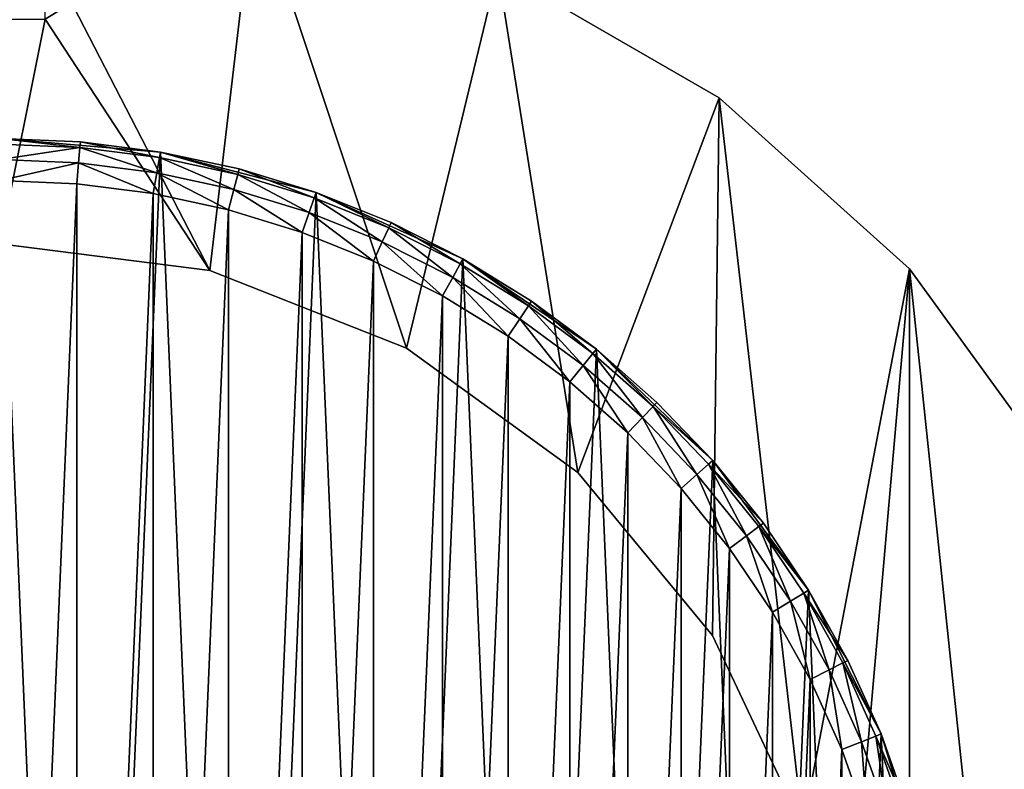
# Model space of a CAD drawing. Extents: x 2 to 356, y -61 to 98.
# Tile 56 of 86: x 254 to 278, y 8 to 25. Entities that reach past the tile are written whole.
import ezdxf

# ---------------------------------------------------------------- set-up
doc = ezdxf.new("R2010")
doc.units = 0
doc.header["$LTSCALE"] = 25.4
doc.layers.get('0').update_dxf_attribs({"color": 13, "linetype": 'CONTINUOUS'})

# ---------------------------------------------------------------- blocks, each defined once
blk = doc.blocks.new('HOTEL-4731-9304_STL')
at = {"color": 252}
mesh = blk.add_polyface(dxfattribs=at)
corners = [(1.773, -60.795, 89.383), (1.873, -60.695, 89.383), (1.773, 60.795, 89.383), (356.202, -60.795, 89.383), (356.102, -60.695, 89.383), (356.102, 60.695, 89.383), (1.873, 60.695, 89.383), (356.202, 60.795, 89.383)]
mesh.append_faces([[corners[k] for k in face] for face in [(0, 1, 2), (1, 3, 4), (4, 3, 5), (2, 6, 7), (6, 2, 1), (7, 5, 3)]], dxfattribs={"vtx0": -1, "vtx1": -1, "color": 252})
mesh.append_faces([[corners[k] for k in face] for face in [(1, 0, 3), (7, 6, 5)]], dxfattribs={"vtx0": -1, "vtx2": -1, "color": 252})
mesh = blk.add_polyface(dxfattribs=at)
corners = [(1.773, 60.795, 254.862), (1.873, 60.695, 254.862), (1.773, -60.795, 254.862), (356.202, 60.795, 254.862), (356.102, 60.695, 254.862), (356.102, -60.695, 254.862), (1.873, -60.695, 254.862), (356.202, -60.795, 254.862)]
mesh.append_faces([[corners[k] for k in face] for face in [(0, 1, 2), (1, 3, 4), (4, 3, 5), (2, 6, 7), (6, 2, 1), (7, 5, 3)]], dxfattribs={"vtx0": -1, "vtx1": -1, "color": 252})
mesh.append_faces([[corners[k] for k in face] for face in [(1, 0, 3), (7, 6, 5)]], dxfattribs={"vtx0": -1, "vtx2": -1, "color": 252})
mesh = blk.add_polyface(dxfattribs=at)
corners = [(2.144, 60.127, 83.531), (2.077, -59.877, 83.531), (2.077, 59.877, 83.531), (2.144, -60.127, 83.531), (2.224, 60.231, 83.531), (2.224, -60.231, 83.531), (2.31, 60.145, 83.531), (2.327, 60.31, 83.531), (355.665, 60.145, 83.531), (2.577, 60.377, 83.531), (355.398, 60.377, 83.531), (355.648, 60.31, 83.531), (355.751, 60.231, 83.531), (355.665, -60.145, 83.531), (2.31, -60.145, 83.531), (2.327, -60.31, 83.531), (2.577, -60.377, 83.531), (355.398, -60.377, 83.531), (355.648, -60.31, 83.531), (355.751, -60.231, 83.531), (355.831, 60.127, 83.531), (355.831, -60.127, 83.531), (355.898, 59.877, 83.531), (355.898, -59.877, 83.531)]
mesh.append_faces([[corners[k] for k in face] for face in [(0, 1, 2), (21, 22, 23)]], dxfattribs={"vtx0": -1, "color": 252})
mesh.append_faces([[corners[k] for k in face] for face in [(1, 0, 3), (3, 4, 5), (6, 7, 8), (8, 12, 13), (5, 14, 15), (14, 5, 6), (15, 13, 16), (16, 13, 17), (17, 13, 18), (18, 13, 19), (19, 20, 21)]], dxfattribs={"vtx0": -1, "vtx1": -1, "color": 252})
mesh.append_faces([[corners[k] for k in face] for face in [(5, 4, 6), (19, 13, 12)]], dxfattribs={"vtx0": -1, "vtx1": -1, "vtx2": -1, "color": 252})
mesh.append_faces([[corners[k] for k in face] for face in [(3, 0, 4), (6, 4, 7), (8, 7, 9), (8, 9, 10), (8, 10, 11), (8, 11, 12), (15, 14, 13), (19, 12, 20), (21, 20, 22)]], dxfattribs={"vtx0": -1, "vtx2": -1, "color": 252})
mesh = blk.add_polyface(dxfattribs=at)
corners = [(2.144, -60.127, 260.714), (2.077, 59.877, 260.714), (2.077, -59.877, 260.714), (2.144, 60.127, 260.714), (2.224, -60.231, 260.714), (2.224, 60.231, 260.714), (2.31, -60.145, 260.714), (2.327, -60.31, 260.714), (355.665, -60.145, 260.714), (2.577, -60.377, 260.714), (355.398, -60.377, 260.714), (355.648, -60.31, 260.714), (355.751, -60.231, 260.714), (355.665, 60.145, 260.714), (2.31, 60.145, 260.714), (2.327, 60.31, 260.714), (2.577, 60.377, 260.714), (355.398, 60.377, 260.714), (355.648, 60.31, 260.714), (355.751, 60.231, 260.714), (355.831, -60.127, 260.714), (355.831, 60.127, 260.714), (355.898, -59.877, 260.714), (355.898, 59.877, 260.714)]
mesh.append_faces([[corners[k] for k in face] for face in [(0, 1, 2), (21, 22, 23)]], dxfattribs={"vtx0": -1, "color": 252})
mesh.append_faces([[corners[k] for k in face] for face in [(1, 0, 3), (3, 4, 5), (6, 7, 8), (8, 12, 13), (5, 14, 15), (14, 5, 6), (15, 13, 16), (16, 13, 17), (17, 13, 18), (18, 13, 19), (19, 20, 21)]], dxfattribs={"vtx0": -1, "vtx1": -1, "color": 252})
mesh.append_faces([[corners[k] for k in face] for face in [(5, 4, 6), (19, 13, 12)]], dxfattribs={"vtx0": -1, "vtx1": -1, "vtx2": -1, "color": 252})
mesh.append_faces([[corners[k] for k in face] for face in [(3, 0, 4), (6, 4, 7), (8, 7, 9), (8, 9, 10), (8, 10, 11), (8, 11, 12), (15, 14, 13), (19, 12, 20), (21, 20, 22)]], dxfattribs={"vtx0": -1, "vtx2": -1, "color": 252})
at = {"color": 0}
mesh = blk.add_polyface(dxfattribs=at)
corners = [(226.407, -8.961, 114.832), (225.146, 3.031, 114.832), (225.146, -3.031, 114.832), (226.407, 8.961, 114.832), (228.873, -14.5, 114.832), (228.873, 14.5, 114.832), (232.436, -19.405, 114.832), (232.436, 19.405, 114.832), (234.342, -3.748, 114.832), (236.942, -23.461, 114.832), (234.027, 1.256, 114.832), (235.891, -8.516, 114.832), (238.577, -12.748, 114.832), (242.192, -26.493, 114.832), (242.232, -16.18, 114.832), (247.958, -28.366, 114.832), (246.625, -18.596, 114.832), (251.481, -19.842, 114.832), (253.987, -29, 114.832), (253.987, -20, 114.832), (260.017, -28.366, 114.832), (256.494, -19.842, 114.832), (261.35, -18.596, 114.832), (265.783, -26.493, 114.832), (265.743, -16.18, 114.832), (269.398, -12.748, 114.832), (271.033, -23.461, 114.832), (272.084, -8.516, 114.832), (275.539, -19.405, 114.832), (273.633, -3.748, 114.832), (273.948, 1.256, 114.832), (236.942, 23.461, 114.832), (234.966, 6.18, 114.832), (237.101, 10.717, 114.832), (242.192, 26.493, 114.832), (240.296, 14.579, 114.832), (244.352, 17.526, 114.832), (247.958, 28.366, 114.832), (249.014, 19.372, 114.832), (253.987, 29, 114.832), (253.987, 20, 114.832), (258.961, 19.372, 114.832), (260.017, 28.366, 114.832), (263.622, 17.526, 114.832), (265.783, 26.493, 114.832), (267.678, 14.579, 114.832), (271.033, 23.461, 114.832), (270.874, 10.717, 114.832), (273.008, 6.18, 114.832), (275.539, 19.405, 114.832), (279.102, -14.5, 114.832), (279.102, 14.5, 114.832), (281.568, -8.961, 114.832), (281.568, 8.961, 114.832), (282.828, -3.031, 114.832), (282.828, 3.031, 114.832)]
mesh.append_faces([[corners[k] for k in face] for face in [(0, 1, 2), (53, 54, 55)]], dxfattribs={"vtx0": -1, "color": 0})
mesh.append_faces([[corners[k] for k in face] for face in [(1, 0, 3), (3, 4, 5), (5, 6, 7), (8, 9, 11), (11, 9, 12), (12, 13, 14), (14, 15, 16), (16, 15, 17), (17, 18, 19), (19, 20, 21), (21, 20, 22), (22, 23, 24), (24, 23, 25), (25, 26, 27), (27, 28, 29), (29, 28, 30), (31, 33, 34), (34, 36, 37), (37, 38, 39), (39, 41, 42), (42, 43, 44), (44, 45, 46), (46, 48, 49), (49, 50, 51), (51, 52, 53)]], dxfattribs={"vtx0": -1, "vtx1": -1, "color": 0})
mesh.append_faces([[corners[k] for k in face] for face in [(7, 6, 8), (49, 30, 28)]], dxfattribs={"vtx0": -1, "vtx1": -1, "vtx2": -1, "color": 0})
mesh.append_faces([[corners[k] for k in face] for face in [(3, 0, 4), (5, 4, 6), (8, 6, 9), (7, 8, 10), (12, 9, 13), (14, 13, 15), (17, 15, 18), (19, 18, 20), (22, 20, 23), (25, 23, 26), (27, 26, 28), (10, 31, 7), (31, 10, 32), (31, 32, 33), (34, 33, 35), (34, 35, 36), (37, 36, 38), (39, 38, 40), (39, 40, 41), (42, 41, 43), (44, 43, 45), (46, 45, 47), (46, 47, 48), (49, 48, 30), (49, 28, 50), (51, 50, 52), (53, 52, 54)]], dxfattribs={"vtx0": -1, "vtx2": -1, "color": 0})
mesh = blk.add_polyface(dxfattribs=at)
corners = [(260.017, 28.366, 113.832), (255.06, 25.325, 113.832), (255.06, 28.98, 113.832), (258.961, 19.372, 113.832), (263.622, 17.526, 113.832), (265.783, 26.493, 113.832), (267.678, 14.579, 113.832), (271.033, 23.461, 113.832), (270.874, 10.717, 113.832), (273.008, 6.18, 113.832), (275.539, 19.405, 113.832), (273.948, 1.256, 113.832), (253.987, -20, 113.832), (252.915, -25.325, 113.832), (251.481, -19.842, 113.832), (255.06, -25.325, 113.832), (256.494, -19.842, 113.832), (255.06, -28.98, 113.832), (260.017, -28.366, 113.832), (261.35, -18.596, 113.832), (265.783, -26.493, 113.832), (265.743, -16.18, 113.832), (269.398, -12.748, 113.832), (271.033, -23.461, 113.832), (272.084, -8.516, 113.832), (275.539, -19.405, 113.832), (273.633, -3.748, 113.832), (279.102, 14.5, 113.832), (279.102, -14.5, 113.832), (281.568, 8.961, 113.832), (281.568, -8.961, 113.832), (282.828, 3.031, 113.832), (282.828, -3.031, 113.832), (226.407, 8.961, 113.832), (225.146, -3.031, 113.832), (225.146, 3.031, 113.832), (226.407, -8.961, 113.832), (228.873, 14.5, 113.832), (228.873, -14.5, 113.832), (232.436, 19.405, 113.832), (232.436, -19.405, 113.832), (234.027, 1.256, 113.832), (236.942, 23.461, 113.832), (234.966, 6.18, 113.832), (237.101, 10.717, 113.832), (242.192, 26.493, 113.832), (240.296, 14.579, 113.832), (244.352, 17.526, 113.832), (247.958, 28.366, 113.832), (249.014, 19.372, 113.832), (252.915, 28.98, 113.832), (252.915, 25.325, 113.832), (253.987, 20, 113.832), (234.342, -3.748, 113.832), (236.942, -23.461, 113.832), (235.891, -8.516, 113.832), (238.577, -12.748, 113.832), (242.192, -26.493, 113.832), (242.232, -16.18, 113.832), (247.958, -28.366, 113.832), (246.625, -18.596, 113.832), (252.915, -28.98, 113.832)]
mesh.append_faces([[corners[k] for k in face] for face in [(0, 1, 2), (30, 31, 32), (33, 34, 35)]], dxfattribs={"vtx0": -1, "color": 0})
mesh.append_faces([[corners[k] for k in face] for face in [(3, 0, 4), (4, 5, 6), (6, 7, 8), (8, 7, 9), (9, 10, 11), (12, 13, 14), (13, 12, 15), (15, 16, 17), (17, 16, 18), (18, 19, 20), (20, 22, 23), (23, 24, 25), (25, 27, 28), (28, 29, 30), (34, 33, 36), (36, 37, 38), (38, 39, 40), (41, 42, 43), (43, 42, 44), (44, 45, 46), (46, 45, 47), (47, 48, 49), (49, 51, 52), (52, 1, 3), (40, 53, 54), (53, 40, 41), (54, 56, 57), (57, 58, 59), (59, 14, 61), (61, 14, 13)]], dxfattribs={"vtx0": -1, "vtx1": -1, "color": 0})
mesh.append_faces([[corners[k] for k in face] for face in [(1, 0, 3), (25, 11, 10), (40, 39, 41)]], dxfattribs={"vtx0": -1, "vtx1": -1, "vtx2": -1, "color": 0})
mesh.append_faces([[corners[k] for k in face] for face in [(4, 0, 5), (6, 5, 7), (9, 7, 10), (15, 12, 16), (18, 16, 19), (20, 19, 21), (20, 21, 22), (23, 22, 24), (25, 24, 26), (25, 26, 11), (25, 10, 27), (28, 27, 29), (30, 29, 31), (36, 33, 37), (38, 37, 39), (41, 39, 42), (44, 42, 45), (47, 45, 48), (49, 48, 50), (49, 50, 51), (52, 51, 1), (54, 53, 55), (54, 55, 56), (57, 56, 58), (59, 58, 60), (59, 60, 14)]], dxfattribs={"vtx0": -1, "vtx2": -1, "color": 0})
mesh = blk.add_polyface(dxfattribs=at)
corners = [(265.783, 26.493, 114.832), (271.033, 23.461, 113.832), (265.783, 26.493, 113.832), (271.033, 23.461, 114.832)]
mesh.append_faces([[corners[k] for k in face] for face in [(0, 1, 2), (1, 0, 3)]], dxfattribs={"vtx0": -1, "color": 0})
mesh = blk.add_polyface(dxfattribs=at)
corners = [(271.033, 23.461, 114.832), (275.539, 19.405, 113.832), (271.033, 23.461, 113.832), (275.539, 19.405, 114.832)]
mesh.append_faces([[corners[k] for k in face] for face in [(0, 1, 2), (1, 0, 3)]], dxfattribs={"vtx0": -1, "color": 0})
at = {"color": 8}
mesh = blk.add_polyface(dxfattribs=at)
corners = [(231.67, -2.858, 112.601), (231.992, 4.74, 112.601), (231.508, 0.955, 112.601), (232.474, -6.589, 112.601), (233.11, 8.389, 112.601), (233.896, -10.13, 112.601), (234.828, 11.797, 112.601), (235.897, -13.379, 112.601), (237.097, 14.865, 112.601), (238.419, -16.244, 112.601), (239.852, 17.506, 112.601), (241.388, -18.641, 112.601), (243.014, 19.643, 112.601), (244.72, -20.503, 112.601), (246.492, 21.215, 112.601), (248.318, -21.774, 112.601), (250.185, 22.176, 112.601), (252.079, -22.419, 112.601), (253.987, 22.5, 112.601), (253.987, -22.5, 112.601), (255.895, -22.419, 112.601), (257.79, 22.176, 112.601), (259.657, -21.774, 112.601), (261.483, 21.215, 112.601), (263.255, -20.503, 112.601), (264.96, 19.643, 112.601), (266.587, -18.641, 112.601), (268.122, 17.506, 112.601), (269.556, -16.244, 112.601), (270.877, 14.865, 112.601), (272.077, -13.379, 112.601), (273.147, 11.797, 112.601), (274.078, -10.13, 112.601), (274.865, 8.389, 112.601), (275.501, -6.589, 112.601), (275.982, 4.74, 112.601), (276.305, -2.858, 112.601), (276.467, 0.955, 112.601)]
mesh.append_faces([[corners[k] for k in face] for face in [(0, 1, 2), (35, 36, 37)]], dxfattribs={"vtx0": -1, "color": 8})
mesh.append_faces([[corners[k] for k in face] for face in [(1, 3, 4), (4, 5, 6), (6, 7, 8), (8, 9, 10), (10, 11, 12), (12, 13, 14), (14, 15, 16), (16, 17, 18), (18, 20, 21), (21, 22, 23), (23, 24, 25), (25, 26, 27), (27, 28, 29), (29, 30, 31), (31, 32, 33), (33, 34, 35)]], dxfattribs={"vtx0": -1, "vtx1": -1, "color": 8})
mesh.append_faces([[corners[k] for k in face] for face in [(1, 0, 3), (4, 3, 5), (6, 5, 7), (8, 7, 9), (10, 9, 11), (12, 11, 13), (14, 13, 15), (16, 15, 17), (18, 17, 19), (18, 19, 20), (21, 20, 22), (23, 22, 24), (25, 24, 26), (27, 26, 28), (29, 28, 30), (31, 30, 32), (33, 32, 34), (35, 34, 36)]], dxfattribs={"vtx0": -1, "vtx2": -1, "color": 8})
mesh = blk.add_polyface(dxfattribs=at)
corners = [(257.79, 22.176, 112.601), (255.895, 22.419, 83.601), (253.987, 22.5, 112.601)]
mesh.append_faces([[corners[k] for k in face] for face in [(0, 1, 2)]], dxfattribs={"color": 8})
mesh = blk.add_polyface(dxfattribs=at)
corners = [(253.987, 22.5, 112.601), (255.895, 22.419, 83.601), (253.987, 22.5, 83.601)]
mesh.append_faces([[corners[k] for k in face] for face in [(0, 1, 2)]], dxfattribs={"color": 8})
mesh = blk.add_polyface(dxfattribs=at)
corners = [(253.987, 22.5, 83.601), (255.884, 22.285, 83.101), (253.987, 22.366, 83.101), (255.895, 22.419, 83.601)]
mesh.append_faces([[corners[k] for k in face] for face in [(0, 1, 2), (1, 0, 3)]], dxfattribs={"vtx0": -1, "color": 8})
mesh = blk.add_polyface(dxfattribs=at)
corners = [(255.895, 22.419, 83.601), (257.767, 22.044, 83.101), (255.884, 22.285, 83.101), (257.79, 22.176, 83.601)]
mesh.append_faces([[corners[k] for k in face] for face in [(0, 1, 2), (1, 0, 3)]], dxfattribs={"vtx0": -1, "color": 8})
mesh = blk.add_polyface(dxfattribs=at)
corners = [(257.79, 22.176, 112.601), (257.79, 22.176, 83.601), (255.895, 22.419, 83.601)]
mesh.append_faces([[corners[k] for k in face] for face in [(0, 1, 2)]], dxfattribs={"color": 8})
mesh = blk.add_polyface(dxfattribs=at)
corners = [(255.884, 22.285, 83.101), (253.987, 22, 82.735), (253.987, 22.366, 83.101), (255.853, 21.921, 82.735)]
mesh.append_faces([[corners[k] for k in face] for face in [(0, 1, 2), (1, 0, 3)]], dxfattribs={"vtx0": -1, "color": 8})
mesh = blk.add_polyface(dxfattribs=at)
corners = [(255.884, 22.285, 83.101), (257.705, 21.684, 82.735), (255.853, 21.921, 82.735), (257.767, 22.044, 83.101)]
mesh.append_faces([[corners[k] for k in face] for face in [(0, 1, 2), (1, 0, 3)]], dxfattribs={"vtx0": -1, "color": 8})
mesh = blk.add_polyface(dxfattribs=at)
corners = [(257.79, 22.176, 83.601), (259.623, 21.644, 83.101), (257.767, 22.044, 83.101), (259.657, 21.774, 83.601)]
mesh.append_faces([[corners[k] for k in face] for face in [(0, 1, 2), (1, 0, 3)]], dxfattribs={"vtx0": -1, "color": 8})
mesh = blk.add_polyface(dxfattribs=at)
corners = [(261.483, 21.215, 112.601), (259.657, 21.774, 83.601), (257.79, 22.176, 112.601)]
mesh.append_faces([[corners[k] for k in face] for face in [(0, 1, 2)]], dxfattribs={"color": 8})
mesh = blk.add_polyface(dxfattribs=at)
corners = [(257.79, 22.176, 112.601), (259.657, 21.774, 83.601), (257.79, 22.176, 83.601)]
mesh.append_faces([[corners[k] for k in face] for face in [(0, 1, 2)]], dxfattribs={"color": 8})
mesh = blk.add_polyface(dxfattribs=at)
corners = [(255.853, 21.921, 82.735), (253.987, 21.5, 82.601), (253.987, 22, 82.735), (255.811, 21.423, 82.601)]
mesh.append_faces([[corners[k] for k in face] for face in [(0, 1, 2), (1, 0, 3)]], dxfattribs={"vtx0": -1, "color": 8})
mesh = blk.add_polyface(dxfattribs=at)
corners = [(257.767, 22.044, 83.101), (259.531, 21.29, 82.735), (257.705, 21.684, 82.735), (259.623, 21.644, 83.101)]
mesh.append_faces([[corners[k] for k in face] for face in [(0, 1, 2), (1, 0, 3)]], dxfattribs={"vtx0": -1, "color": 8})
mesh = blk.add_polyface(dxfattribs=at)
corners = [(255.853, 21.921, 82.735), (257.621, 21.191, 82.601), (255.811, 21.423, 82.601), (257.705, 21.684, 82.735)]
mesh.append_faces([[corners[k] for k in face] for face in [(0, 1, 2), (1, 0, 3)]], dxfattribs={"vtx0": -1, "color": 8})
mesh = blk.add_polyface(dxfattribs=at)
corners = [(259.657, 21.774, 83.601), (261.438, 21.088, 83.101), (259.623, 21.644, 83.101), (261.483, 21.215, 83.601)]
mesh.append_faces([[corners[k] for k in face] for face in [(0, 1, 2), (1, 0, 3)]], dxfattribs={"vtx0": -1, "color": 8})
mesh = blk.add_polyface(dxfattribs=at)
corners = [(261.483, 21.215, 112.601), (261.483, 21.215, 83.601), (259.657, 21.774, 83.601)]
mesh.append_faces([[corners[k] for k in face] for face in [(0, 1, 2)]], dxfattribs={"color": 8})
mesh = blk.add_polyface(dxfattribs=at)
corners = [(232.661, 2.731, 82.601), (232.507, -0.912, 82.601), (232.507, 0.912, 82.601), (232.661, -2.731, 82.601), (232.97, 4.53, 82.601), (232.97, -4.53, 82.601), (233.43, 6.296, 82.601), (233.43, -6.296, 82.601), (234.038, 8.016, 82.601), (234.038, -8.016, 82.601), (234.789, 9.679, 82.601), (234.789, -9.679, 82.601), (235.679, 11.273, 82.601), (235.679, -11.273, 82.601), (236.701, 12.785, 82.601), (236.701, -12.785, 82.601), (237.848, 14.205, 82.601), (237.848, -14.205, 82.601), (239.111, 15.522, 82.601), (239.111, -15.522, 82.601), (240.481, 16.728, 82.601), (240.481, -16.728, 82.601), (241.948, 17.813, 82.601), (241.948, -17.813, 82.601), (243.502, 18.77, 82.601), (243.502, -18.77, 82.601), (245.131, 19.591, 82.601), (245.131, -19.591, 82.601), (246.825, 20.272, 82.601), (246.825, -20.272, 82.601), (248.57, 20.806, 82.601), (248.57, -20.806, 82.601), (250.354, 21.191, 82.601), (250.354, -21.191, 82.601), (252.164, 21.423, 82.601), (252.164, -21.423, 82.601), (253.987, 21.5, 82.601), (253.987, -21.5, 82.601), (255.811, 21.423, 82.601), (255.811, -21.423, 82.601), (257.621, 21.191, 82.601), (257.621, -21.191, 82.601), (259.405, 20.806, 82.601), (259.405, -20.806, 82.601), (261.15, 20.272, 82.601), (261.15, -20.272, 82.601), (262.843, 19.591, 82.601), (262.843, -19.591, 82.601), (264.473, 18.77, 82.601), (264.473, -18.77, 82.601), (266.027, 17.813, 82.601), (266.027, -17.813, 82.601), (267.494, 16.728, 82.601), (267.494, -16.728, 82.601), (268.864, 15.522, 82.601), (268.864, -15.522, 82.601), (270.127, 14.205, 82.601), (270.127, -14.205, 82.601), (271.273, 12.785, 82.601), (271.273, -12.785, 82.601), (272.295, 11.273, 82.601), (272.295, -11.273, 82.601), (273.185, 9.679, 82.601), (273.185, -9.679, 82.601), (273.937, 8.016, 82.601), (273.937, -8.016, 82.601), (274.545, 6.296, 82.601), (274.545, -6.296, 82.601), (275.005, 4.53, 82.601), (275.005, -4.53, 82.601), (275.313, 2.731, 82.601), (275.313, -2.731, 82.601), (275.468, 0.912, 82.601), (275.468, -0.912, 82.601)]
mesh.append_faces([[corners[k] for k in face] for face in [(0, 1, 2), (71, 72, 73)]], dxfattribs={"vtx0": -1, "color": 8})
mesh.append_faces([[corners[k] for k in face] for face in [(1, 0, 3), (3, 4, 5), (5, 6, 7), (7, 8, 9), (9, 10, 11), (11, 12, 13), (13, 14, 15), (15, 16, 17), (17, 18, 19), (19, 20, 21), (21, 22, 23), (23, 24, 25), (25, 26, 27), (27, 28, 29), (29, 30, 31), (31, 32, 33), (33, 34, 35), (35, 36, 37), (37, 38, 39), (39, 40, 41), (41, 42, 43), (43, 44, 45), (45, 46, 47), (47, 48, 49), (49, 50, 51), (51, 52, 53), (53, 54, 55), (55, 56, 57), (57, 58, 59), (59, 60, 61), (61, 62, 63), (63, 64, 65), (65, 66, 67), (67, 68, 69), (69, 70, 71)]], dxfattribs={"vtx0": -1, "vtx1": -1, "color": 8})
mesh.append_faces([[corners[k] for k in face] for face in [(3, 0, 4), (5, 4, 6), (7, 6, 8), (9, 8, 10), (11, 10, 12), (13, 12, 14), (15, 14, 16), (17, 16, 18), (19, 18, 20), (21, 20, 22), (23, 22, 24), (25, 24, 26), (27, 26, 28), (29, 28, 30), (31, 30, 32), (33, 32, 34), (35, 34, 36), (37, 36, 38), (39, 38, 40), (41, 40, 42), (43, 42, 44), (45, 44, 46), (47, 46, 48), (49, 48, 50), (51, 50, 52), (53, 52, 54), (55, 54, 56), (57, 56, 58), (59, 58, 60), (61, 60, 62), (63, 62, 64), (65, 64, 66), (67, 66, 68), (69, 68, 70), (71, 70, 72)]], dxfattribs={"vtx0": -1, "vtx2": -1, "color": 8})
mesh = blk.add_polyface(dxfattribs=at)
corners = [(257.705, 21.684, 82.735), (259.405, 20.806, 82.601), (257.621, 21.191, 82.601), (259.531, 21.29, 82.735)]
mesh.append_faces([[corners[k] for k in face] for face in [(0, 1, 2), (1, 0, 3)]], dxfattribs={"vtx0": -1, "color": 8})
mesh = blk.add_polyface(dxfattribs=at)
corners = [(259.623, 21.644, 83.101), (261.316, 20.743, 82.735), (259.531, 21.29, 82.735), (261.438, 21.088, 83.101)]
mesh.append_faces([[corners[k] for k in face] for face in [(0, 1, 2), (1, 0, 3)]], dxfattribs={"vtx0": -1, "color": 8})
mesh = blk.add_polyface(dxfattribs=at)
corners = [(259.531, 21.29, 82.735), (261.15, 20.272, 82.601), (259.405, 20.806, 82.601), (261.316, 20.743, 82.735)]
mesh.append_faces([[corners[k] for k in face] for face in [(0, 1, 2), (1, 0, 3)]], dxfattribs={"vtx0": -1, "color": 8})
mesh = blk.add_polyface(dxfattribs=at)
corners = [(261.438, 21.088, 83.101), (263.049, 20.047, 82.735), (261.316, 20.743, 82.735), (263.2, 20.381, 83.101)]
mesh.append_faces([[corners[k] for k in face] for face in [(0, 1, 2), (1, 0, 3)]], dxfattribs={"vtx0": -1, "color": 8})
mesh = blk.add_polyface(dxfattribs=at)
corners = [(261.483, 21.215, 83.601), (263.2, 20.381, 83.101), (261.438, 21.088, 83.101), (263.255, 20.503, 83.601)]
mesh.append_faces([[corners[k] for k in face] for face in [(0, 1, 2), (1, 0, 3)]], dxfattribs={"vtx0": -1, "color": 8})
mesh = blk.add_polyface(dxfattribs=at)
corners = [(264.96, 19.643, 112.601), (263.255, 20.503, 83.601), (261.483, 21.215, 112.601)]
mesh.append_faces([[corners[k] for k in face] for face in [(0, 1, 2)]], dxfattribs={"color": 8})
mesh = blk.add_polyface(dxfattribs=at)
corners = [(261.483, 21.215, 112.601), (263.255, 20.503, 83.601), (261.483, 21.215, 83.601)]
mesh.append_faces([[corners[k] for k in face] for face in [(0, 1, 2)]], dxfattribs={"color": 8})
mesh = blk.add_polyface(dxfattribs=at)
corners = [(261.316, 20.743, 82.735), (262.843, 19.591, 82.601), (261.15, 20.272, 82.601), (263.049, 20.047, 82.735)]
mesh.append_faces([[corners[k] for k in face] for face in [(0, 1, 2), (1, 0, 3)]], dxfattribs={"vtx0": -1, "color": 8})
mesh = blk.add_polyface(dxfattribs=at)
corners = [(263.2, 20.381, 83.101), (264.717, 19.206, 82.735), (263.049, 20.047, 82.735), (264.895, 19.526, 83.101)]
mesh.append_faces([[corners[k] for k in face] for face in [(0, 1, 2), (1, 0, 3)]], dxfattribs={"vtx0": -1, "color": 8})
mesh = blk.add_polyface(dxfattribs=at)
corners = [(263.255, 20.503, 83.601), (264.895, 19.526, 83.101), (263.2, 20.381, 83.101), (264.96, 19.643, 83.601)]
mesh.append_faces([[corners[k] for k in face] for face in [(0, 1, 2), (1, 0, 3)]], dxfattribs={"vtx0": -1, "color": 8})
mesh = blk.add_polyface(dxfattribs=at)
corners = [(264.96, 19.643, 112.601), (264.96, 19.643, 83.601), (263.255, 20.503, 83.601)]
mesh.append_faces([[corners[k] for k in face] for face in [(0, 1, 2)]], dxfattribs={"color": 8})
at = {"color": 0}
mesh = blk.add_polyface(dxfattribs=at)
corners = [(258.961, 19.372, 114.832), (253.987, 20, 113.832), (258.961, 19.372, 113.832), (253.987, 20, 114.832)]
mesh.append_faces([[corners[k] for k in face] for face in [(0, 1, 2), (1, 0, 3)]], dxfattribs={"vtx0": -1, "color": 0})
at = {"color": 8}
mesh = blk.add_polyface(dxfattribs=at)
corners = [(263.049, 20.047, 82.735), (264.473, 18.77, 82.601), (262.843, 19.591, 82.601), (264.717, 19.206, 82.735)]
mesh.append_faces([[corners[k] for k in face] for face in [(0, 1, 2), (1, 0, 3)]], dxfattribs={"vtx0": -1, "color": 8})
mesh = blk.add_polyface(dxfattribs=at)
corners = [(264.96, 19.643, 83.601), (266.512, 18.53, 83.101), (264.895, 19.526, 83.101), (266.587, 18.641, 83.601)]
mesh.append_faces([[corners[k] for k in face] for face in [(0, 1, 2), (1, 0, 3)]], dxfattribs={"vtx0": -1, "color": 8})
mesh = blk.add_polyface(dxfattribs=at)
corners = [(268.122, 17.506, 112.601), (266.587, 18.641, 83.601), (264.96, 19.643, 112.601)]
mesh.append_faces([[corners[k] for k in face] for face in [(0, 1, 2)]], dxfattribs={"color": 8})
mesh = blk.add_polyface(dxfattribs=at)
corners = [(264.96, 19.643, 112.601), (266.587, 18.641, 83.601), (264.96, 19.643, 83.601)]
mesh.append_faces([[corners[k] for k in face] for face in [(0, 1, 2)]], dxfattribs={"color": 8})
at = {"color": 0}
mesh = blk.add_polyface(dxfattribs=at)
corners = [(263.622, 17.526, 114.832), (258.961, 19.372, 113.832), (263.622, 17.526, 113.832), (258.961, 19.372, 114.832)]
mesh.append_faces([[corners[k] for k in face] for face in [(0, 1, 2), (1, 0, 3)]], dxfattribs={"vtx0": -1, "color": 0})
at = {"color": 8}
mesh = blk.add_polyface(dxfattribs=at)
corners = [(264.895, 19.526, 83.101), (266.307, 18.227, 82.735), (264.717, 19.206, 82.735), (266.512, 18.53, 83.101)]
mesh.append_faces([[corners[k] for k in face] for face in [(0, 1, 2), (1, 0, 3)]], dxfattribs={"vtx0": -1, "color": 8})
at = {"color": 0}
mesh = blk.add_polyface(dxfattribs=at)
corners = [(275.539, 19.405, 113.832), (279.102, 14.5, 114.832), (279.102, 14.5, 113.832), (275.539, 19.405, 114.832)]
mesh.append_faces([[corners[k] for k in face] for face in [(0, 1, 2), (1, 0, 3)]], dxfattribs={"vtx0": -1, "color": 0})
at = {"color": 8}
mesh = blk.add_polyface(dxfattribs=at)
corners = [(264.717, 19.206, 82.735), (266.027, 17.813, 82.601), (264.473, 18.77, 82.601), (266.307, 18.227, 82.735)]
mesh.append_faces([[corners[k] for k in face] for face in [(0, 1, 2), (1, 0, 3)]], dxfattribs={"vtx0": -1, "color": 8})
mesh = blk.add_polyface(dxfattribs=at)
corners = [(266.512, 18.53, 83.101), (267.808, 17.117, 82.735), (266.307, 18.227, 82.735), (268.038, 17.402, 83.101)]
mesh.append_faces([[corners[k] for k in face] for face in [(0, 1, 2), (1, 0, 3)]], dxfattribs={"vtx0": -1, "color": 8})
mesh = blk.add_polyface(dxfattribs=at)
corners = [(266.587, 18.641, 83.601), (268.038, 17.402, 83.101), (266.512, 18.53, 83.101), (268.122, 17.506, 83.601)]
mesh.append_faces([[corners[k] for k in face] for face in [(0, 1, 2), (1, 0, 3)]], dxfattribs={"vtx0": -1, "color": 8})
mesh = blk.add_polyface(dxfattribs=at)
corners = [(268.122, 17.506, 112.601), (268.122, 17.506, 83.601), (266.587, 18.641, 83.601)]
mesh.append_faces([[corners[k] for k in face] for face in [(0, 1, 2)]], dxfattribs={"color": 8})
mesh = blk.add_polyface(dxfattribs=at)
corners = [(266.307, 18.227, 82.735), (267.494, 16.728, 82.601), (266.027, 17.813, 82.601), (267.808, 17.117, 82.735)]
mesh.append_faces([[corners[k] for k in face] for face in [(0, 1, 2), (1, 0, 3)]], dxfattribs={"vtx0": -1, "color": 8})
at = {"color": 0}
mesh = blk.add_polyface(dxfattribs=at)
corners = [(267.678, 14.579, 114.832), (263.622, 17.526, 113.832), (267.678, 14.579, 113.832), (263.622, 17.526, 114.832)]
mesh.append_faces([[corners[k] for k in face] for face in [(0, 1, 2), (1, 0, 3)]], dxfattribs={"vtx0": -1, "color": 0})
at = {"color": 8}
mesh = blk.add_polyface(dxfattribs=at)
corners = [(268.122, 17.506, 83.601), (269.463, 16.147, 83.101), (268.038, 17.402, 83.101), (269.556, 16.244, 83.601)]
mesh.append_faces([[corners[k] for k in face] for face in [(0, 1, 2), (1, 0, 3)]], dxfattribs={"vtx0": -1, "color": 8})
mesh = blk.add_polyface(dxfattribs=at)
corners = [(270.877, 14.865, 112.601), (269.556, 16.244, 83.601), (268.122, 17.506, 112.601)]
mesh.append_faces([[corners[k] for k in face] for face in [(0, 1, 2)]], dxfattribs={"color": 8})
mesh = blk.add_polyface(dxfattribs=at)
corners = [(268.122, 17.506, 112.601), (269.556, 16.244, 83.601), (268.122, 17.506, 83.601)]
mesh.append_faces([[corners[k] for k in face] for face in [(0, 1, 2)]], dxfattribs={"color": 8})
mesh = blk.add_polyface(dxfattribs=at)
corners = [(268.038, 17.402, 83.101), (269.21, 15.883, 82.735), (267.808, 17.117, 82.735), (269.463, 16.147, 83.101)]
mesh.append_faces([[corners[k] for k in face] for face in [(0, 1, 2), (1, 0, 3)]], dxfattribs={"vtx0": -1, "color": 8})
mesh = blk.add_polyface(dxfattribs=at)
corners = [(267.808, 17.117, 82.735), (268.864, 15.522, 82.601), (267.494, 16.728, 82.601), (269.21, 15.883, 82.735)]
mesh.append_faces([[corners[k] for k in face] for face in [(0, 1, 2), (1, 0, 3)]], dxfattribs={"vtx0": -1, "color": 8})
mesh = blk.add_polyface(dxfattribs=at)
corners = [(269.463, 16.147, 83.101), (270.502, 14.535, 82.735), (269.21, 15.883, 82.735), (270.777, 14.777, 83.101)]
mesh.append_faces([[corners[k] for k in face] for face in [(0, 1, 2), (1, 0, 3)]], dxfattribs={"vtx0": -1, "color": 8})
mesh = blk.add_polyface(dxfattribs=at)
corners = [(269.463, 16.147, 83.101), (270.877, 14.865, 83.601), (270.777, 14.777, 83.101), (269.556, 16.244, 83.601)]
mesh.append_faces([[corners[k] for k in face] for face in [(0, 1, 2), (1, 0, 3)]], dxfattribs={"vtx0": -1, "color": 8})
mesh = blk.add_polyface(dxfattribs=at)
corners = [(269.556, 16.244, 83.601), (270.877, 14.865, 112.601), (270.877, 14.865, 83.601)]
mesh.append_faces([[corners[k] for k in face] for face in [(0, 1, 2)]], dxfattribs={"color": 8})
mesh = blk.add_polyface(dxfattribs=at)
corners = [(269.21, 15.883, 82.735), (270.127, 14.205, 82.601), (268.864, 15.522, 82.601), (270.502, 14.535, 82.735)]
mesh.append_faces([[corners[k] for k in face] for face in [(0, 1, 2), (1, 0, 3)]], dxfattribs={"vtx0": -1, "color": 8})
mesh = blk.add_polyface(dxfattribs=at)
corners = [(270.777, 14.777, 83.101), (271.675, 13.082, 82.735), (270.502, 14.535, 82.735), (271.97, 13.3, 83.101)]
mesh.append_faces([[corners[k] for k in face] for face in [(0, 1, 2), (1, 0, 3)]], dxfattribs={"vtx0": -1, "color": 8})
mesh = blk.add_polyface(dxfattribs=at)
corners = [(270.777, 14.777, 83.101), (272.077, 13.379, 83.601), (271.97, 13.3, 83.101), (270.877, 14.865, 83.601)]
mesh.append_faces([[corners[k] for k in face] for face in [(0, 1, 2), (1, 0, 3)]], dxfattribs={"vtx0": -1, "color": 8})
mesh = blk.add_polyface(dxfattribs=at)
corners = [(270.877, 14.865, 112.601), (273.147, 11.797, 112.601), (272.077, 13.379, 83.601)]
mesh.append_faces([[corners[k] for k in face] for face in [(0, 1, 2)]], dxfattribs={"color": 8})
mesh = blk.add_polyface(dxfattribs=at)
corners = [(270.877, 14.865, 112.601), (272.077, 13.379, 83.601), (270.877, 14.865, 83.601)]
mesh.append_faces([[corners[k] for k in face] for face in [(0, 1, 2)]], dxfattribs={"color": 8})
at = {"color": 0}
mesh = blk.add_polyface(dxfattribs=at)
corners = [(267.678, 14.579, 114.832), (270.874, 10.717, 113.832), (270.874, 10.717, 114.832), (267.678, 14.579, 113.832)]
mesh.append_faces([[corners[k] for k in face] for face in [(0, 1, 2), (1, 0, 3)]], dxfattribs={"vtx0": -1, "color": 0})
at = {"color": 8}
mesh = blk.add_polyface(dxfattribs=at)
corners = [(270.502, 14.535, 82.735), (271.273, 12.785, 82.601), (270.127, 14.205, 82.601), (271.675, 13.082, 82.735)]
mesh.append_faces([[corners[k] for k in face] for face in [(0, 1, 2), (1, 0, 3)]], dxfattribs={"vtx0": -1, "color": 8})
mesh = blk.add_polyface(dxfattribs=at)
corners = [(271.97, 13.3, 83.101), (272.721, 11.535, 82.735), (271.675, 13.082, 82.735), (273.033, 11.727, 83.101)]
mesh.append_faces([[corners[k] for k in face] for face in [(0, 1, 2), (1, 0, 3)]], dxfattribs={"vtx0": -1, "color": 8})
mesh = blk.add_polyface(dxfattribs=at)
corners = [(271.97, 13.3, 83.101), (273.147, 11.797, 83.601), (273.033, 11.727, 83.101), (272.077, 13.379, 83.601)]
mesh.append_faces([[corners[k] for k in face] for face in [(0, 1, 2), (1, 0, 3)]], dxfattribs={"vtx0": -1, "color": 8})
mesh = blk.add_polyface(dxfattribs=at)
corners = [(272.077, 13.379, 83.601), (273.147, 11.797, 112.601), (273.147, 11.797, 83.601)]
mesh.append_faces([[corners[k] for k in face] for face in [(0, 1, 2)]], dxfattribs={"color": 8})
mesh = blk.add_polyface(dxfattribs=at)
corners = [(271.675, 13.082, 82.735), (272.295, 11.273, 82.601), (271.273, 12.785, 82.601), (272.721, 11.535, 82.735)]
mesh.append_faces([[corners[k] for k in face] for face in [(0, 1, 2), (1, 0, 3)]], dxfattribs={"vtx0": -1, "color": 8})
mesh = blk.add_polyface(dxfattribs=at)
corners = [(273.033, 11.727, 83.101), (273.632, 9.904, 82.735), (272.721, 11.535, 82.735), (273.959, 10.069, 83.101)]
mesh.append_faces([[corners[k] for k in face] for face in [(0, 1, 2), (1, 0, 3)]], dxfattribs={"vtx0": -1, "color": 8})
mesh = blk.add_polyface(dxfattribs=at)
corners = [(273.033, 11.727, 83.101), (274.078, 10.13, 83.601), (273.959, 10.069, 83.101), (273.147, 11.797, 83.601)]
mesh.append_faces([[corners[k] for k in face] for face in [(0, 1, 2), (1, 0, 3)]], dxfattribs={"vtx0": -1, "color": 8})
mesh = blk.add_polyface(dxfattribs=at)
corners = [(273.147, 11.797, 112.601), (274.865, 8.389, 112.601), (274.078, 10.13, 83.601)]
mesh.append_faces([[corners[k] for k in face] for face in [(0, 1, 2)]], dxfattribs={"color": 8})
mesh = blk.add_polyface(dxfattribs=at)
corners = [(273.147, 11.797, 112.601), (274.078, 10.13, 83.601), (273.147, 11.797, 83.601)]
mesh.append_faces([[corners[k] for k in face] for face in [(0, 1, 2)]], dxfattribs={"color": 8})
mesh = blk.add_polyface(dxfattribs=at)
corners = [(272.721, 11.535, 82.735), (273.185, 9.679, 82.601), (272.295, 11.273, 82.601), (273.632, 9.904, 82.735)]
mesh.append_faces([[corners[k] for k in face] for face in [(0, 1, 2), (1, 0, 3)]], dxfattribs={"vtx0": -1, "color": 8})
at = {"color": 0}
mesh = blk.add_polyface(dxfattribs=at)
corners = [(270.874, 10.717, 114.832), (273.008, 6.18, 113.832), (273.008, 6.18, 114.832), (270.874, 10.717, 113.832)]
mesh.append_faces([[corners[k] for k in face] for face in [(0, 1, 2), (1, 0, 3)]], dxfattribs={"vtx0": -1, "color": 0})
at = {"color": 8}
mesh = blk.add_polyface(dxfattribs=at)
corners = [(273.959, 10.069, 83.101), (274.401, 8.203, 82.735), (273.632, 9.904, 82.735), (274.741, 8.339, 83.101)]
mesh.append_faces([[corners[k] for k in face] for face in [(0, 1, 2), (1, 0, 3)]], dxfattribs={"vtx0": -1, "color": 8})
mesh = blk.add_polyface(dxfattribs=at)
corners = [(273.959, 10.069, 83.101), (274.865, 8.389, 83.601), (274.741, 8.339, 83.101), (274.078, 10.13, 83.601)]
mesh.append_faces([[corners[k] for k in face] for face in [(0, 1, 2), (1, 0, 3)]], dxfattribs={"vtx0": -1, "color": 8})
mesh = blk.add_polyface(dxfattribs=at)
corners = [(274.078, 10.13, 83.601), (274.865, 8.389, 112.601), (274.865, 8.389, 83.601)]
mesh.append_faces([[corners[k] for k in face] for face in [(0, 1, 2)]], dxfattribs={"color": 8})
mesh = blk.add_polyface(dxfattribs=at)
corners = [(273.632, 9.904, 82.735), (273.937, 8.016, 82.601), (273.185, 9.679, 82.601), (274.401, 8.203, 82.735)]
mesh.append_faces([[corners[k] for k in face] for face in [(0, 1, 2), (1, 0, 3)]], dxfattribs={"vtx0": -1, "color": 8})
mesh = blk.add_polyface(dxfattribs=at)
corners = [(274.401, 8.203, 82.735), (274.545, 6.296, 82.601), (273.937, 8.016, 82.601), (275.023, 6.442, 82.735)]
mesh.append_faces([[corners[k] for k in face] for face in [(0, 1, 2), (1, 0, 3)]], dxfattribs={"vtx0": -1, "color": 8})
mesh = blk.add_polyface(dxfattribs=at)
corners = [(274.741, 8.339, 83.101), (275.023, 6.442, 82.735), (274.401, 8.203, 82.735), (275.373, 6.549, 83.101)]
mesh.append_faces([[corners[k] for k in face] for face in [(0, 1, 2), (1, 0, 3)]], dxfattribs={"vtx0": -1, "color": 8})
mesh = blk.add_polyface(dxfattribs=at)
corners = [(274.741, 8.339, 83.101), (275.501, 6.589, 83.601), (275.373, 6.549, 83.101), (274.865, 8.389, 83.601)]
mesh.append_faces([[corners[k] for k in face] for face in [(0, 1, 2), (1, 0, 3)]], dxfattribs={"vtx0": -1, "color": 8})
mesh = blk.add_polyface(dxfattribs=at)
corners = [(274.865, 8.389, 112.601), (275.982, 4.74, 112.601), (275.501, 6.589, 83.601)]
mesh.append_faces([[corners[k] for k in face] for face in [(0, 1, 2)]], dxfattribs={"color": 8})
mesh = blk.add_polyface(dxfattribs=at)
corners = [(274.865, 8.389, 112.601), (275.501, 6.589, 83.601), (274.865, 8.389, 83.601)]
mesh.append_faces([[corners[k] for k in face] for face in [(0, 1, 2)]], dxfattribs={"color": 8})

msp = doc.modelspace()

# ---------------------------------------------------------------- block references
at = {"color": 0}
msp.add_blockref('HOTEL-4731-9304_STL', (0, 0), dxfattribs=at)

doc.saveas('drawing.dxf')
